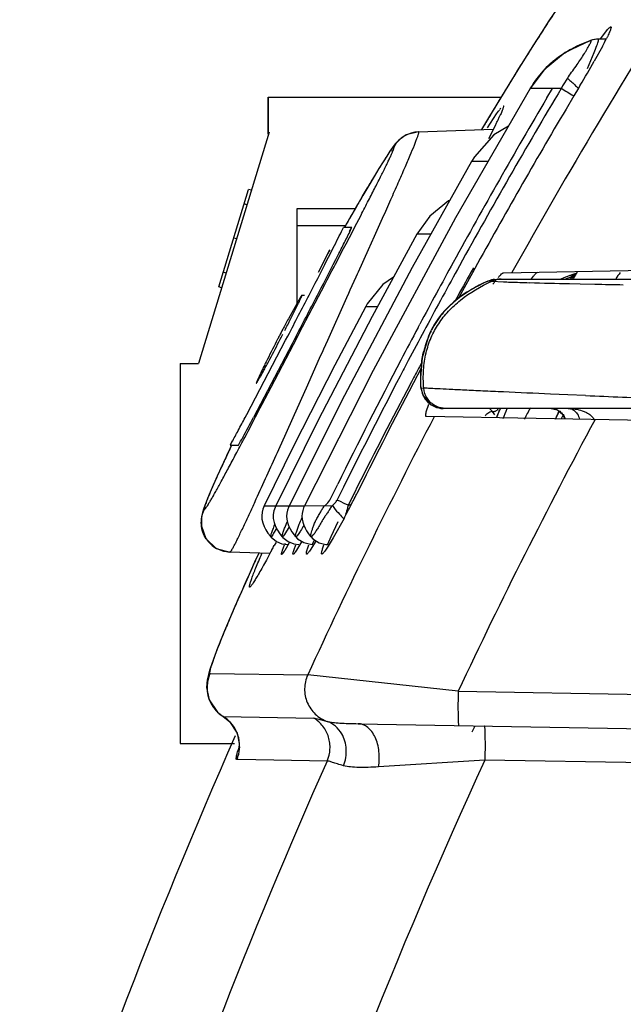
# Model space of a CAD drawing. Header units: inches. Extents: x 0 to 34, y 0 to 22.
# Tile 31 of 45: x 17.314 to 17.72, y 9.284 to 9.947. Entities that reach past the tile are written whole.
import ezdxf

# ---------------------------------------------------------------- set-up
doc = ezdxf.new("R2010")
doc.units = ezdxf.units.IN
doc.header["$LTSCALE"] = 1.87
doc.header["$MEASUREMENT"] = 0
doc.layers.get('0').update_dxf_attribs({"linetype": 'CONTINUOUS'})

msp = doc.modelspace()

# ---------------------------------------------------------------- linework, layer by layer
at = {"color": 6, "linetype": 'CONTINUOUS'}
for p, q in [((17.70331, 9.93341), (17.7013, 9.93327)), ((17.70873, 9.93342), (17.70347, 9.93342)), ((17.70358, 9.93235), (17.70365, 9.93334)), ((17.70505, 9.93376), (17.7093, 9.93934)), ((17.69824, 9.93252), (17.68124, 9.92438)), ((17.69834, 9.93254), (17.69824, 9.93252)), ((17.70627, 9.92856), (17.70082, 9.91871)), ((17.68124, 9.92438), (17.66707, 9.91286)), ((17.69633, 9.91365), (17.70078, 9.92439)), ((17.66707, 9.91286), (17.65763, 9.90035)), ((17.68273, 9.90721), (17.67978, 9.90268)), ((17.65763, 9.90035), (17.60732, 9.81309)), ((17.67862, 9.90035), (17.65775, 9.90035)), ((17.66886, 9.89389), (17.67268, 9.90035)), ((17.69016, 9.90042), (17.68704, 9.89521)), ((17.69135, 9.90242), (17.69016, 9.90042)), ((17.48121, 9.89439), (17.63806, 9.89439)), ((17.63832, 9.8948), (17.6364, 9.89164)), ((17.68704, 9.89521), (17.68178, 9.88637)), ((17.63698, 9.89262), (17.63033, 9.88159)), ((17.63033, 9.88159), (17.62495, 9.87258)), ((17.62883, 9.87388), (17.63503, 9.88317)), ((17.63503, 9.88317), (17.63637, 9.88504)), ((17.63431, 9.87564), (17.62968, 9.86644)), ((17.64299, 9.87495), (17.63323, 9.86904)), ((17.5826, 9.8711), (17.63282, 9.87285)), ((17.63323, 9.86904), (17.62012, 9.85426)), ((17.62012, 9.85426), (17.61818, 9.85108)), ((17.62923, 9.85108), (17.61818, 9.85108)), ((17.44805, 9.76677), (17.46811, 9.83238)), ((17.46999, 9.83181), (17.46811, 9.83238)), ((17.46699, 9.82197), (17.4651, 9.82254)), ((17.5009, 9.75604), (17.5009, 9.81959)), ((17.5009, 9.81959), (17.53998, 9.81959)), ((17.53939, 9.80661), (17.5438, 9.8151)), ((17.59008, 9.81429), (17.58142, 9.80229)), ((17.53326, 9.80778), (17.5009, 9.80778)), ((17.53411, 9.80929), (17.53281, 9.80698)), ((17.60732, 9.81309), (17.55187, 9.71056)), ((17.55287, 9.80088), (17.55834, 9.81308)), ((17.53769, 9.80675), (17.53199, 9.80675)), ((17.53372, 9.79573), (17.5382, 9.80433)), ((17.53609, 9.80395), (17.53769, 9.80675)), ((17.5382, 9.80433), (17.53939, 9.80661)), ((17.54887, 9.79196), (17.55287, 9.80088)), ((17.59091, 9.80229), (17.58142, 9.80229)), ((17.45996, 9.799), (17.45808, 9.79958)), ((17.53122, 9.79095), (17.53372, 9.79573)), ((17.51526, 9.77654), (17.52284, 9.79176)), ((17.52284, 9.79176), (17.52126, 9.78896)), ((17.52655, 9.78202), (17.52995, 9.78853)), ((17.52995, 9.78853), (17.53122, 9.79095)), ((17.54207, 9.77685), (17.54887, 9.79196)), ((17.52563, 9.78025), (17.52655, 9.78202)), ((17.45294, 9.77603), (17.45106, 9.77661)), ((17.52099, 9.7714), (17.52416, 9.77745)), ((17.52416, 9.77745), (17.52563, 9.78025)), ((17.54054, 9.77344), (17.54146, 9.77549)), ((17.54146, 9.77549), (17.54207, 9.77685)), ((17.61945, 9.77956), (17.6179, 9.77677)), ((17.62035, 9.77903), (17.61881, 9.77624)), ((17.63971, 9.77627), (17.81296, 9.7793)), ((17.65846, 9.77226), (17.65988, 9.77402)), ((17.68433, 9.7744), (17.68633, 9.77512)), ((17.68433, 9.7744), (17.68601, 9.77508)), ((17.68588, 9.77386), (17.6852, 9.77358)), ((17.6863, 9.77478), (17.68588, 9.77386)), ((17.68685, 9.77456), (17.68588, 9.77386)), ((17.68601, 9.77508), (17.68646, 9.77516)), ((17.68616, 9.77324), (17.68777, 9.7756)), ((17.6863, 9.77512), (17.6863, 9.77478)), ((17.68633, 9.77512), (17.68669, 9.77523)), ((17.68667, 9.77522), (17.68721, 9.77538)), ((17.6867, 9.77523), (17.6886, 9.77601)), ((17.50442, 9.73974), (17.51937, 9.76829)), ((17.51937, 9.76829), (17.52099, 9.7714)), ((17.5366, 9.7647), (17.54054, 9.77344)), ((17.55845, 9.76837), (17.54796, 9.75522)), ((17.56566, 9.77324), (17.55845, 9.76837)), ((17.6292, 9.77055), (17.62604, 9.76914)), ((17.62921, 9.77056), (17.6292, 9.77055)), ((17.62963, 9.77068), (17.62921, 9.77056)), ((17.63071, 9.77113), (17.6293, 9.7706)), ((17.63033, 9.77061), (17.62968, 9.77068)), ((17.6318, 9.77053), (17.63033, 9.77061)), ((17.63359, 9.77178), (17.63071, 9.77113)), ((17.6318, 9.77053), (17.63962, 9.77011)), ((17.63366, 9.77179), (17.6356, 9.77192)), ((17.6356, 9.77192), (17.84001, 9.77192)), ((17.68424, 9.76891), (17.69132, 9.76876)), ((17.69132, 9.76876), (17.70111, 9.76855)), ((17.44993, 9.76619), (17.44805, 9.76677)), ((17.50371, 9.76109), (17.50578, 9.76109)), ((17.5343, 9.75958), (17.53565, 9.76259)), ((17.53565, 9.76259), (17.5366, 9.7647)), ((17.50051, 9.7554), (17.49489, 9.74517)), ((17.49643, 9.74507), (17.50148, 9.75522)), ((17.5214, 9.7309), (17.5343, 9.75958)), ((17.54796, 9.75522), (17.547, 9.75348)), ((17.547, 9.75348), (17.55495, 9.75348)), ((17.58216, 9.73935), (17.58337, 9.74163)), ((17.49027, 9.73306), (17.49128, 9.73502)), ((17.49447, 9.73351), (17.49559, 9.73566)), ((17.50084, 9.73288), (17.50442, 9.73974)), ((17.58749, 9.73942), (17.58629, 9.73717)), ((17.59061, 9.73678), (17.58916, 9.73361)), ((17.46692, 9.6809), (17.49305, 9.73077)), ((17.49747, 9.72843), (17.47144, 9.67888)), ((17.48325, 9.69924), (17.49825, 9.72794)), ((17.48945, 9.73148), (17.49027, 9.73306)), ((17.49305, 9.73077), (17.49447, 9.73351)), ((17.49882, 9.73102), (17.49747, 9.72843)), ((17.49825, 9.72794), (17.49961, 9.73053)), ((17.50011, 9.73351), (17.49882, 9.73102)), ((17.49961, 9.73053), (17.50084, 9.73288)), ((17.51873, 9.72495), (17.5214, 9.7309)), ((17.51661, 9.72022), (17.51778, 9.72282)), ((17.51778, 9.72282), (17.51873, 9.72495)), ((17.42216, 9.71526), (17.42216, 9.45935)), ((17.42216, 9.71526), (17.43436, 9.71526)), ((17.50795, 9.70092), (17.51661, 9.72022)), ((17.58459, 9.71565), (17.58318, 9.713)), ((17.55187, 9.71056), (17.50574, 9.6194)), ((17.58422, 9.71205), (17.57906, 9.70222)), ((17.49808, 9.67892), (17.50795, 9.70092)), ((17.57781, 9.70288), (17.57463, 9.69685)), ((17.57906, 9.70222), (17.57589, 9.69615)), ((17.47725, 9.68777), (17.48325, 9.69924)), ((17.58393, 9.69972), (17.58394, 9.69963)), ((17.58394, 9.69963), (17.58421, 9.69889)), ((17.58395, 9.69944), (17.58555, 9.69336)), ((17.58426, 9.69888), (17.58602, 9.69864)), ((17.68306, 9.69408), (17.67137, 9.69459)), ((17.476, 9.68539), (17.47725, 9.68777)), ((17.53266, 9.69364), (17.49542, 9.6194)), ((17.58555, 9.69336), (17.59056, 9.68759)), ((17.58776, 9.68267), (17.58947, 9.68776)), ((17.59056, 9.68759), (17.59761, 9.685)), ((17.69496, 9.69358), (17.68306, 9.69408)), ((17.47283, 9.67934), (17.476, 9.68539)), ((17.59764, 9.68499), (17.59917, 9.68492)), ((17.84325, 9.68492), (17.59917, 9.68492)), ((17.63221, 9.68285), (17.63035, 9.68481)), ((17.63312, 9.68273), (17.63221, 9.68285)), ((17.63379, 9.68062), (17.63221, 9.68285)), ((17.63514, 9.67897), (17.63618, 9.6816)), ((17.63522, 9.67882), (17.63656, 9.68233)), ((17.63618, 9.6816), (17.63656, 9.68233)), ((17.63656, 9.68234), (17.63697, 9.68419)), ((17.63656, 9.68233), (17.63656, 9.68234)), ((17.67462, 9.67769), (17.67666, 9.68193)), ((17.67654, 9.68191), (17.67718, 9.68322)), ((17.67666, 9.68193), (17.67751, 9.68365)), ((17.46585, 9.67889), (17.46692, 9.6809)), ((17.46775, 9.66965), (17.47162, 9.67704)), ((17.47162, 9.67704), (17.47283, 9.67934)), ((17.51504, 9.677), (17.48639, 9.6194)), ((17.49331, 9.66828), (17.49808, 9.67892)), ((17.81296, 9.67553), (17.58778, 9.67946)), ((17.67986, 9.68066), (17.67847, 9.67804)), ((17.46661, 9.66749), (17.46775, 9.66965)), ((17.48842, 9.6574), (17.49331, 9.66828)), ((17.45712, 9.66306), (17.4558, 9.66026)), ((17.46488, 9.66422), (17.46555, 9.66547)), ((17.46555, 9.66547), (17.46661, 9.66749)), ((17.45668, 9.66026), (17.45342, 9.65331)), ((17.4558, 9.66026), (17.46138, 9.66026)), ((17.49891, 9.66046), (17.47865, 9.6194)), ((17.4875, 9.65536), (17.48842, 9.6574)), ((17.52328, 9.62409), (17.5281, 9.6339)), ((17.53202, 9.63195), (17.52779, 9.62341)), ((17.53932, 9.62823), (17.53506, 9.61972)), ((17.47204, 9.6212), (17.47332, 9.624)), ((17.53251, 9.62101), (17.53006, 9.62225)), ((17.47865, 9.6194), (17.48748, 9.6194)), ((17.48639, 9.6194), (17.48591, 9.61832)), ((17.48639, 9.6194), (17.50577, 9.61947)), ((17.49542, 9.6194), (17.52457, 9.61962)), ((17.51567, 9.61361), (17.51664, 9.61529)), ((17.53506, 9.61973), (17.53251, 9.62101)), ((17.53692, 9.61976), (17.53506, 9.61972)), ((17.49295, 9.6058), (17.4941, 9.60853)), ((17.52363, 9.59866), (17.52851, 9.60893)), ((17.53235, 9.61093), (17.52507, 9.59777)), ((17.48692, 9.60418), (17.485, 9.60088)), ((17.49541, 9.60515), (17.49225, 9.59998)), ((17.48348, 9.59884), (17.48303, 9.59862)), ((17.48439, 9.59997), (17.48348, 9.59884)), ((17.485, 9.60088), (17.48439, 9.59997)), ((17.48684, 9.59537), (17.4864, 9.59455)), ((17.48922, 9.60052), (17.49075, 9.59863)), ((17.49225, 9.59998), (17.49139, 9.59895)), ((17.49874, 9.59988), (17.49975, 9.59865)), ((17.50372, 9.59506), (17.50035, 9.58945)), ((17.5015, 9.60014), (17.50051, 9.59899)), ((17.51328, 9.59563), (17.50952, 9.58952)), ((17.51196, 9.60016), (17.51103, 9.59912)), ((17.51117, 9.59349), (17.51222, 9.59601)), ((17.52144, 9.59348), (17.52363, 9.59866)), ((17.52507, 9.59777), (17.52175, 9.59226)), ((17.48384, 9.58979), (17.48298, 9.58819)), ((17.4864, 9.59455), (17.48538, 9.59263)), ((17.49061, 9.5939), (17.49431, 9.59342)), ((17.49105, 9.58963), (17.49239, 9.59305)), ((17.49546, 9.59452), (17.49247, 9.5894)), ((17.49851, 9.59386), (17.50205, 9.59342)), ((17.49877, 9.59001), (17.49992, 9.59307)), ((17.50777, 9.59039), (17.50874, 9.59307)), ((17.5097, 9.59349), (17.51107, 9.59342)), ((17.52175, 9.59226), (17.5199, 9.58947)), ((17.52022, 9.59347), (17.52138, 9.59342)), ((17.52144, 9.59285), (17.52144, 9.59348)), ((17.48244, 9.58723), (17.45559, 9.58817)), ((17.47495, 9.58749), (17.47287, 9.58295)), ((17.44216, 9.50658), (17.5079, 9.50555)), ((17.60916, 9.49458), (17.50789, 9.50555)), ((17.43985, 9.49715), (17.44149, 9.4889)), ((17.60916, 9.49458), (18.66676, 9.47612)), ((17.45102, 9.47754), (17.45112, 9.47751)), ((17.45112, 9.47751), (17.51209, 9.4765)), ((17.54188, 9.47276), (18.66676, 9.45313)), ((17.61872, 9.46736), (17.62058, 9.4714)), ((17.42216, 9.45935), (17.45865, 9.45935)), ((17.46116, 9.4487), (17.46013, 9.44872)), ((17.52097, 9.44765), (17.46116, 9.4487)), ((17.62717, 9.44829), (17.55553, 9.44373)), ((18.66676, 9.43014), (17.62717, 9.44829))]:
    msp.add_line(p, q, dxfattribs=at)
at = {"color": 7, "linetype": 'CONTINUOUS'}
for p, q in [((17.48137, 9.86952), (17.48121, 9.89439)), ((17.48121, 9.89439), (17.48121, 9.87077)), ((17.48191, 9.87077), (17.43436, 9.71526)), ((17.59092, 9.73694), (17.59061, 9.73678)), ((17.59098, 9.73752), (17.59127, 9.73763))]:
    msp.add_line(p, q, dxfattribs=at)
at = {"color": 6, "linetype": 'CONTINUOUS'}
for points in [[(17.67406, 9.95135), (17.66988, 9.94503), (17.66531, 9.93801), (17.66036, 9.93029), (17.65503, 9.92188)], [(17.7013, 9.93327), (17.69889, 9.93273), (17.69821, 9.93251)], [(17.65503, 9.92188), (17.64935, 9.91278), (17.64332, 9.90302), (17.63698, 9.89262)], [(17.5826, 9.8711), (17.57426, 9.86897), (17.5693, 9.86552), (17.56689, 9.86295), (17.56509, 9.86062), (17.56322, 9.85796), (17.56109, 9.85475)], [(17.56109, 9.85475), (17.55862, 9.85089), (17.55579, 9.84632), (17.55257, 9.84103)], [(17.61818, 9.85108), (17.57832, 9.77978), (17.53266, 9.69364)], [(17.55257, 9.84103), (17.54897, 9.83501), (17.54501, 9.82828), (17.54071, 9.82086), (17.53609, 9.81278), (17.53268, 9.80675)], [(17.60371, 9.8252), (17.60261, 9.82468), (17.59008, 9.81429)], [(17.58142, 9.80229), (17.55138, 9.74691), (17.51504, 9.677)], [(17.62604, 9.76914), (17.62331, 9.76781), (17.62062, 9.76641)], [(17.61493, 9.76307), (17.61198, 9.7611), (17.60905, 9.75895), (17.60617, 9.75659), (17.60334, 9.75404), (17.60061, 9.75126)], [(17.62062, 9.76641), (17.61784, 9.76485), (17.61493, 9.76307)], [(17.547, 9.75348), (17.52628, 9.71413), (17.49891, 9.66046)], [(17.60061, 9.75126), (17.598, 9.74827), (17.59555, 9.74505), (17.59326, 9.74159), (17.59098, 9.73752)], [(17.58916, 9.73361), (17.5849, 9.71889), (17.58378, 9.70544), (17.58393, 9.69972)], [(17.63656, 9.68234), (17.63758, 9.6847), (17.63768, 9.68492)], [(17.67168, 9.68492), (17.67575, 9.68402), (17.67978, 9.6805), (17.68077, 9.67784)], [(17.45342, 9.65331), (17.45003, 9.64599), (17.44706, 9.63944)], [(17.44706, 9.63944), (17.4445, 9.63367), (17.44234, 9.62868), (17.44056, 9.62442), (17.43913, 9.62082), (17.438, 9.61776), (17.43712, 9.61498), (17.43639, 9.61154), (17.43635, 9.6056), (17.43933, 9.59746)], [(17.47865, 9.6194), (17.47776, 9.61721), (17.4772, 9.61504), (17.47697, 9.61272), (17.4771, 9.61032)], [(17.48591, 9.61832), (17.48515, 9.61601), (17.48474, 9.6135), (17.48477, 9.61086), (17.48528, 9.60817), (17.48623, 9.60552), (17.48757, 9.60297), (17.48922, 9.60052)], [(17.49542, 9.6194), (17.49488, 9.61818), (17.49428, 9.61642), (17.49388, 9.61453), (17.49372, 9.61253), (17.49385, 9.61042)], [(17.50574, 9.6194), (17.50511, 9.61797), (17.50453, 9.61618), (17.50416, 9.61432), (17.50403, 9.61236), (17.50416, 9.61035)], [(17.4771, 9.61032), (17.47762, 9.6079), (17.4785, 9.60552), (17.47969, 9.60322), (17.48114, 9.60101), (17.48281, 9.59888), (17.48303, 9.59862)], [(17.49385, 9.61042), (17.49428, 9.60826), (17.49501, 9.60609), (17.49602, 9.60396), (17.49727, 9.60189), (17.49874, 9.59988)], [(17.50416, 9.61035), (17.50457, 9.60833), (17.50523, 9.60632), (17.50611, 9.60437), (17.5072, 9.60247), (17.50846, 9.60063), (17.50988, 9.59885), (17.51003, 9.59868)], [(17.43933, 9.59746), (17.44639, 9.59076), (17.45559, 9.58817)], [(17.48302, 9.59863), (17.48338, 9.59822), (17.48681, 9.59548), (17.49061, 9.5939)], [(17.49074, 9.59864), (17.49118, 9.59815), (17.49466, 9.59541), (17.49851, 9.59386)], [(17.49974, 9.59866), (17.5011, 9.59727), (17.50527, 9.59462), (17.5097, 9.59349)], [(17.51002, 9.59869), (17.51147, 9.59721), (17.51572, 9.59456), (17.52022, 9.59347)], [(17.47287, 9.58295), (17.46774, 9.57161), (17.46309, 9.56117)], [(17.46309, 9.56117), (17.45892, 9.55164), (17.45522, 9.54302), (17.45198, 9.53532), (17.44919, 9.52851)], [(17.44919, 9.52851), (17.44683, 9.52256), (17.44487, 9.51742), (17.44328, 9.51304), (17.44203, 9.5093), (17.44105, 9.50597), (17.44026, 9.50239), (17.43985, 9.49715)], [(17.44149, 9.4889), (17.44721, 9.48045), (17.45102, 9.47754)], [(17.45102, 9.47754), (17.45526, 9.4742), (17.46035, 9.46637)], [(17.46035, 9.46637), (17.46181, 9.45939), (17.46165, 9.45605), (17.46157, 9.45557)]]:
    msp.add_lwpolyline(points, dxfattribs=at)
for centre, radius, start, end in [((21.07707, 7.86366), 3.92871, 147.48254, 150.86585), ((17.55395, 10.0115), 0.17343, 332.41152, 333.38137), ((17.46871, 10.05605), 0.26961, 331.77793, 332.18964), ((17.50492, 10.03695), 0.22867, 332.19076, 332.45047), ((17.0313, 10.29703), 0.76902, 329.12678, 330.53094), ((19.48456, 8.77273), 2.16048, 148.29167, 148.49998), ((17.77183, 9.84637), 0.10789, 145.06552, 145.67183), ((17.98311, 10.23114), 0.44177, 227.16073, 227.5541), ((21.06695, 7.87545), 3.94728, 149.13705, 151.13528), ((19.59354, 8.70591), 2.28831, 148.49911, 148.69789), ((17.70673, 9.88783), 0.03077, 151.14415, 155.99202), ((17.99348, 10.40631), 0.59593, 238.10509, 239.00732), ((18.17279, 10.43901), 0.72317, 227.5795, 228.14731), ((21.0608, 7.88931), 3.93999, 149.41771, 151.27014), ((21.09303, 7.86284), 3.96627, 149.32386, 151.11047), ((19.8277, 8.56399), 2.56212, 148.9267, 149.07489), ((19.74922, 8.61131), 2.47048, 148.78478, 148.92714), ((17.66804, 9.86253), 0.03885, 141.08035, 142.28469), ((19.90606, 8.51703), 2.65347, 149.07451, 149.24686), ((17.45685, 9.96492), 0.19863, 334.45181, 335.14891), ((17.69241, 9.84393), 0.0695, 142.78328, 143.73746), ((17.5027, 9.94367), 0.1481, 335.15484, 335.4803), ((17.52437, 9.93379), 0.12429, 335.47639, 335.79175), ((17.2882, 10.04602), 0.38578, 333.79024, 334.03867), ((17.37159, 10.00551), 0.29307, 334.02272, 334.48078), ((17.58333, 9.85109), 0.02003, 92.04083, 150.42365), ((19.09427, 8.92614), 1.79277, 150.29746, 150.48749), ((15.81497, 10.65679), 1.91593, 333.04204, 333.47283), ((16.747, 10.19073), 0.87387, 333.52024, 333.93402), ((16.58791, 10.27309), 1.05809, 333.23015, 333.73283), ((16.92979, 10.1042), 0.67677, 333.74469, 333.92657), ((15.72487, 10.70708), 2.02411, 333.00214, 333.26521), ((13.26612, 11.95583), 4.77673, 332.67223, 333.01328), ((13.85302, 11.66075), 4.12489, 332.6071, 333.00218), ((21.05645, 7.89175), 3.93501, 151.27089, 151.95877), ((21.06324, 7.87759), 3.943, 151.13646, 151.82371), ((21.09708, 7.84134), 3.98128, 150.91323, 151.2187), ((21.0979, 7.86017), 3.97182, 151.15662, 151.42492), ((17.98844, 9.02695), 0.80695, 112.13996, 112.59761), ((17.90912, 9.62383), 0.26898, 146.09693, 146.51713), ((17.8949, 9.63326), 0.2514, 145.64805, 146.05582), ((18.16528, 9.49232), 0.55457, 149.14647, 149.66146), ((17.68301, 9.77892), 0.0058, 311.3561, 325.12055), ((18.16988, 9.42703), 0.57092, 142.28226, 142.78223), ((17.63562, 9.757), 0.01492, 97.54715, 113.46601), ((17.63806, 9.75707), 0.01484, 90.00719, 114.92575), ((17.67345, 10.67757), 0.90809, 267.86509, 268.15729), ((17.71526, 11.97076), 2.20196, 268.15197, 268.48672), ((17.80457, 15.23601), 5.46842, 268.45478, 268.7391), ((17.16081, 11.01088), 1.34384, 292.78342, 292.9681), ((17.92082, 9.61582), 0.28263, 146.05724, 146.35028), ((17.85515, 17.46989), 7.70287, 268.854114, 268.997263), ((6.52451, 15.44242), 12.36656, 332.518183, 332.660504), ((8.06025, 14.65638), 10.64639, 332.45805, 332.636462), ((18.34275, 9.28897), 0.9628, 151.71702, 152.18602), ((16.16423, 10.42112), 1.49392, 332.76232, 333.09331), ((18.43145, 9.24195), 1.06319, 152.17558, 152.4408), ((21.0571, 7.89141), 3.93575, 151.9964, 152.35673), ((21.06625, 7.87597), 3.94641, 151.86072, 152.19089), ((17.64489, 9.70997), 0.06034, 153.44575, 156.75575), ((18.40659, 9.25479), 1.03521, 152.58202, 153.41764), ((16.00382, 10.50174), 1.67344, 332.0729, 332.59443), ((18.41166, 9.25227), 1.04087, 152.44048, 152.58721), ((17.64968, 9.70819), 0.06546, 162.02769, 166.58636), ((17.64719, 9.709), 0.06283, 156.76809, 162.02696), ((21.05362, 7.89321), 3.93183, 152.35649, 153.72258), ((21.06686, 7.87565), 3.94711, 152.19088, 152.36046), ((21.10185, 7.83875), 3.98671, 151.95754, 152.12225), ((17.66395, 9.70577), 0.07995, 174.37272, 175.68885), ((21.0642, 7.87703), 3.94411, 152.36032, 153.58011), ((21.10026, 7.83958), 3.98492, 152.22016, 153.32976), ((21.07867, 7.87001), 3.95023, 152.46527, 153.58392), ((18.25295, 23.3503), 13.66812, 267.660289, 267.868041), ((17.59922, 9.70001), 0.0151, 240.68525, 263.92061), ((18.08225, 9.49377), 0.47984, 156.56329, 157.43323), ((18.01387, 9.48495), 0.40854, 150.62894, 151.84514), ((18.37192, 9.3412), 0.77437, 153.89724, 154.11338), ((15.73478, 10.59859), 1.96021, 331.72574, 332.01875), ((15.80699, 10.56457), 1.88543, 331.51689, 331.98169), ((21.0806, 7.86189), 3.93266, 152.47399, 155.29476), ((21.0797, 7.86042), 3.83603, 151.72635, 154.78582), ((16.44064, 10.21838), 1.15847, 331.30933, 331.74958), ((16.76013, 10.04366), 0.79432, 331.13964, 331.30142), ((16.61208, 10.1286), 0.96987, 331.1256, 331.47258), ((12.56781, 11.8621), 5.39194, 335.47551, 335.84123), ((17.088, 9.85272), 0.50585, 332.44567, 333.55142), ((15.70769, 10.42896), 1.94046, 335.14836, 335.40075), ((16.9073, 9.9465), 0.70944, 331.76983, 332.4817), ((16.42839, 10.09467), 1.14601, 334.74945, 335.17073), ((17.57331, 9.65433), 0.05987, 222.69731, 226.45391), ((17.4563, 9.60815), 0.02, 213.06142, 240.57137), ((16.07037, 10.35205), 1.60592, 331.66276, 331.77803), ((17.64701, 9.52959), 0.16714, 157.34678, 157.68799), ((19.45555, 8.67885), 2.17907, 155.37102, 155.52952), ((19.26492, 8.76551), 1.96967, 155.52698, 156.05986), ((17.46295, 9.49708), 0.02282, 155.77414, 216.21749), ((17.4394, 9.45801), 0.02271, 358.41211, 38.25206), ((21.08365, 7.86646), 3.96124, 156.20571, 162.10509), ((17.583, 9.41737), 0.12758, 161.85395, 162.21716), ((21.07176, 7.86658), 3.88688, 155.99795, 161.67416), ((21.0587, 7.86972), 3.7772, 155.29675, 161.79519)]:
    msp.add_arc(centre, radius, start, end, dxfattribs=at)
at = {"color": 7, "linetype": 'CONTINUOUS'}
for centre, radius, start, end in [((17.70353, 9.91866), 0.01476, 89.98051, 109.94558), ((17.71962, 9.86257), 0.07265, 126.22325, 130.99268), ((17.71893, 9.86349), 0.07157, 128.09452, 130.57689), ((17.72071, 9.86127), 0.07433, 124.25317, 128.15753), ((17.72126, 9.86047), 0.07531, 121.99079, 128.04934), ((17.72047, 9.86161), 0.07398, 124.26933, 127.25403), ((17.72212, 9.85907), 0.07701, 121.88235, 124.21979), ((17.72259, 9.85853), 0.07766, 121.90854, 124.26084), ((17.71731, 9.86531), 0.06913, 130.66952, 141.96539), ((17.71683, 9.86564), 0.06849, 135.58603, 139.09456), ((17.71825, 9.86433), 0.0704, 130.6449, 133.98484), ((17.71887, 9.86415), 0.07107, 142.00778, 149.38146), ((17.71939, 9.86381), 0.07166, 142.06723, 149.34064), ((17.71863, 9.86425), 0.07074, 141.95182, 149.3157), ((17.71812, 9.86478), 0.07006, 139.09361, 149.31529), ((17.71772, 9.86484), 0.06969, 138.86379, 141.85721)]:
    msp.add_arc(centre, radius, start, end, dxfattribs=at)
at = {"color": 6, "linetype": 'CONTINUOUS'}
for points, knots in [([(17.69126, 9.97414), (17.69118, 9.97414), (17.69096, 9.97405), (17.69063, 9.97381), (17.69021, 9.97344), (17.68946, 9.97268), (17.68833, 9.97136), (17.68674, 9.96935), (17.68482, 9.96681), (17.6826, 9.96373), (17.68007, 9.96014), (17.67727, 9.95606), (17.67419, 9.9515), (17.66958, 9.94456), (17.66328, 9.93486), (17.65515, 9.92207), (17.64951, 9.91302), (17.64657, 9.90827)], [0, 0, 0, 0, 0.003255, 0.008313, 0.015339, 0.024378, 0.048507, 0.080639, 0.120637, 0.168336, 0.22346, 0.285686, 0.354686, 0.430133, 0.599052, 0.789859, 1, 1, 1, 1]), ([(17.7119, 9.94174), (17.71194, 9.94174), (17.71202, 9.94172), (17.7121, 9.94159), (17.71212, 9.94142), (17.7121, 9.94119), (17.71205, 9.94089), (17.71191, 9.94037), (17.71164, 9.93956), (17.71118, 9.93843), (17.71058, 9.93706), (17.70984, 9.93549), (17.70929, 9.93438), (17.709, 9.9338)], [0, 0, 0, 0, 0.013435, 0.027626, 0.047108, 0.073743, 0.108174, 0.150628, 0.259778, 0.401053, 0.573111, 0.773587, 1, 1, 1, 1]), ([(17.7093, 9.93934), (17.70959, 9.93969), (17.71012, 9.9403), (17.71085, 9.94106), (17.71137, 9.94151), (17.7117, 9.9417), (17.71184, 9.94174), (17.7119, 9.94174)], [0, 0, 0, 0, 0.382429, 0.677835, 0.882783, 0.951564, 1, 1, 1, 1]), ([(17.69417, 9.92376), (17.69456, 9.92439), (17.6953, 9.92559), (17.69631, 9.92729), (17.69717, 9.9288), (17.69777, 9.92992), (17.69815, 9.9307), (17.69838, 9.93118), (17.69855, 9.93159), (17.69866, 9.93193), (17.69872, 9.93219), (17.69872, 9.93239), (17.69863, 9.93254), (17.69852, 9.93255), (17.69847, 9.93254)], [0, 0, 0, 0, 0.219638, 0.417358, 0.589979, 0.734348, 0.794979, 0.847447, 0.891465, 0.926825, 0.953515, 0.972103, 0.985243, 1, 1, 1, 1]), ([(17.70078, 9.92439), (17.70142, 9.926), (17.70227, 9.9282), (17.70318, 9.93087), (17.70348, 9.93191), (17.70358, 9.93235)], [0, 0, 0, 0, 0.614704, 0.839171, 1, 1, 1, 1]), ([(17.68338, 9.90815), (17.6853, 9.91089), (17.68913, 9.91593), (17.6926, 9.92123), (17.69417, 9.92376)], [0, 0, 0, 0, 0.528549, 1, 1, 1, 1]), ([(17.63959, 9.88862), (17.63961, 9.88862), (17.63967, 9.88861), (17.63973, 9.88852), (17.63975, 9.8884), (17.63975, 9.88824), (17.63972, 9.88803), (17.63964, 9.88766), (17.63947, 9.88709), (17.63918, 9.88627), (17.63879, 9.88528), (17.6383, 9.88411), (17.63793, 9.88328), (17.63773, 9.88283)], [0, 0, 0, 0, 0.013177, 0.027152, 0.04612, 0.071917, 0.105244, 0.1464, 0.252669, 0.391194, 0.562007, 0.765, 1, 1, 1, 1]), ([(17.55834, 9.81308), (17.5602, 9.81722), (17.56372, 9.82512), (17.5687, 9.83635), (17.57305, 9.84627), (17.57667, 9.85469), (17.57918, 9.8607), (17.58074, 9.86464), (17.58148, 9.86662), (17.58196, 9.86796), (17.58223, 9.86878), (17.58245, 9.86947), (17.5826, 9.87004), (17.5827, 9.87049), (17.58273, 9.87078), (17.58272, 9.87095), (17.5827, 9.87103), (17.58266, 9.87109), (17.58262, 9.8711), (17.5826, 9.8711)], [0, 0, 0, 0, 0.215642, 0.411591, 0.584434, 0.730836, 0.847791, 0.894316, 0.932425, 0.94827, 0.961959, 0.973482, 0.982835, 0.990021, 0.995072, 0.996832, 0.998135, 0.999101, 1, 1, 1, 1]), ([(17.56591, 9.86097), (17.56585, 9.86097), (17.56572, 9.8609), (17.56551, 9.86073), (17.56524, 9.86045), (17.56476, 9.8599), (17.56402, 9.85894), (17.56299, 9.85749), (17.56174, 9.85566), (17.56029, 9.85345), (17.55865, 9.85087), (17.55682, 9.84795), (17.55482, 9.84471), (17.55183, 9.8398), (17.54776, 9.83297), (17.54254, 9.82404), (17.53893, 9.81775), (17.53705, 9.81446)], [0, 0, 0, 0, 0.002984, 0.00787, 0.014812, 0.023843, 0.048152, 0.08068, 0.121251, 0.169635, 0.225474, 0.288383, 0.357977, 0.433865, 0.602986, 0.792705, 1, 1, 1, 1]), ([(17.5438, 9.8151), (17.54549, 9.81836), (17.54871, 9.82459), (17.55325, 9.83345), (17.55722, 9.84128), (17.56011, 9.84711), (17.56207, 9.85116), (17.56325, 9.85368), (17.56411, 9.85556), (17.56469, 9.85688), (17.56514, 9.85794), (17.56556, 9.85902), (17.56588, 9.85994), (17.56601, 9.86048), (17.56604, 9.86072), (17.56603, 9.86085), (17.566, 9.86094), (17.56594, 9.86097), (17.56591, 9.86097)], [0, 0, 0, 0, 0.215601, 0.411583, 0.584547, 0.731164, 0.793605, 0.848283, 0.894812, 0.914906, 0.932853, 0.96225, 0.982921, 0.989993, 0.99494, 0.996669, 0.997978, 1, 1, 1, 1]), ([(17.63621, 9.77305), (17.63659, 9.77352), (17.63728, 9.77434), (17.63825, 9.77535), (17.63896, 9.77596), (17.63943, 9.77622), (17.63962, 9.77627), (17.63971, 9.77627)], [0, 0, 0, 0, 0.374437, 0.666844, 0.874194, 0.94647, 1, 1, 1, 1]), ([(17.65988, 9.77402), (17.66036, 9.7746), (17.66104, 9.77537), (17.66195, 9.77619), (17.66235, 9.77647), (17.66253, 9.77656)], [0, 0, 0, 0, 0.61261, 0.834572, 1, 1, 1, 1]), ([(17.58602, 9.69864), (17.5857, 9.70272), (17.58557, 9.71067), (17.58724, 9.72216), (17.59069, 9.73266), (17.59582, 9.74216), (17.60257, 9.75064), (17.61399, 9.76107), (17.62439, 9.7671), (17.6318, 9.77053)], [0, 0, 0, 0, 0.13419, 0.259516, 0.378689, 0.4947, 0.611245, 0.732224, 1, 1, 1, 1]), ([(17.62964, 9.77069), (17.62569, 9.76898), (17.61797, 9.76514), (17.6073, 9.75781), (17.59804, 9.7487), (17.59324, 9.74146), (17.59127, 9.73764)], [0, 0, 0, 0, 0.249792, 0.499822, 0.749908, 1, 1, 1, 1]), ([(17.63567, 9.77192), (17.63548, 9.77192), (17.635, 9.77166), (17.63433, 9.77099), (17.6335, 9.76994), (17.63292, 9.76911), (17.6326, 9.76863)], [0, 0, 0, 0, 0.128118, 0.332954, 0.62349, 1, 1, 1, 1]), ([(17.50404, 9.76109), (17.50402, 9.76109), (17.50398, 9.76105), (17.50391, 9.76098), (17.50381, 9.76086), (17.50363, 9.76062), (17.50334, 9.76019), (17.50294, 9.75954), (17.50244, 9.75872), (17.50186, 9.75774), (17.50121, 9.75662), (17.50075, 9.75582), (17.50051, 9.7554)], [0, 0, 0, 0, 0.007968, 0.023058, 0.045794, 0.076293, 0.160659, 0.275331, 0.418494, 0.588262, 0.782732, 1, 1, 1, 1]), ([(17.50148, 9.75522), (17.5017, 9.75565), (17.50209, 9.75648), (17.50264, 9.75764), (17.50311, 9.75865), (17.50349, 9.75949), (17.50378, 9.76016), (17.50395, 9.76059), (17.50403, 9.76086), (17.50406, 9.76096), (17.50407, 9.76109), (17.50404, 9.76109)], [0, 0, 0, 0, 0.22602, 0.42682, 0.60039, 0.744729, 0.857851, 0.937928, 0.965386, 0.984581, 1, 1, 1, 1]), ([(17.48081, 9.71803), (17.48026, 9.71692), (17.4792, 9.71479), (17.4777, 9.71173), (17.47638, 9.70898), (17.47526, 9.70661), (17.47447, 9.7049), (17.47397, 9.70377), (17.4737, 9.70311), (17.47351, 9.70265), (17.47341, 9.70235), (17.47335, 9.70219), (17.47332, 9.70205), (17.4733, 9.70197), (17.4733, 9.70188), (17.47333, 9.70188)], [0, 0, 0, 0, 0.208437, 0.400802, 0.573077, 0.721252, 0.841436, 0.889849, 0.929848, 0.960972, 0.973079, 0.982872, 0.99037, 0.995615, 1, 1, 1, 1]), ([(17.47333, 9.70188), (17.47334, 9.70188), (17.47338, 9.70191), (17.47348, 9.702), (17.47364, 9.70222), (17.47389, 9.70259), (17.47421, 9.70311), (17.47461, 9.70377), (17.47507, 9.70456), (17.47559, 9.70547), (17.4764, 9.70691), (17.47753, 9.70897), (17.47902, 9.7117), (17.48066, 9.71475), (17.48179, 9.71688), (17.48238, 9.71799)], [0, 0, 0, 0, 0.002457, 0.006912, 0.022363, 0.046706, 0.079869, 0.121453, 0.170987, 0.227998, 0.292008, 0.439113, 0.608567, 0.79674, 1, 1, 1, 1]), ([(17.58426, 9.69888), (17.58443, 9.69644), (17.586, 9.69157), (17.5897, 9.68805), (17.59183, 9.68685)], [0, 0, 0, 0, 0.500302, 1, 1, 1, 1]), ([(17.59394, 9.68665), (17.59284, 9.68722), (17.59078, 9.68868), (17.58752, 9.69247), (17.58623, 9.69617), (17.58602, 9.69864)], [0, 0, 0, 0, 0.250562, 0.501438, 1, 1, 1, 1]), ([(17.67137, 9.69459), (17.66078, 9.69506), (17.64555, 9.69574), (17.62624, 9.69662), (17.61407, 9.6972), (17.60383, 9.6977), (17.59575, 9.69811), (17.59006, 9.6984), (17.58708, 9.69856), (17.58602, 9.69863)], [0, 0, 0, 0, 0.372159, 0.535301, 0.678886, 0.799848, 0.89537, 0.962814, 1, 1, 1, 1]), ([(17.58778, 9.67946), (17.58772, 9.67946), (17.58758, 9.6795), (17.58744, 9.67969), (17.58736, 9.67996), (17.58734, 9.68032), (17.58737, 9.68077), (17.58748, 9.68157), (17.58764, 9.68221), (17.58776, 9.68267)], [0, 0, 0, 0, 0.05592, 0.11542, 0.193311, 0.296551, 0.427954, 0.588717, 1, 1, 1, 1]), ([(17.60091, 9.68492), (17.60031, 9.68492), (17.59791, 9.68507), (17.59554, 9.6858), (17.59394, 9.68665)], [0, 0, 0, 0, 0.249383, 1, 1, 1, 1]), ([(17.63221, 9.68285), (17.63185, 9.68288), (17.631, 9.68268), (17.62975, 9.68201), (17.62865, 9.68126), (17.62783, 9.68057), (17.62748, 9.68019), (17.62735, 9.68)], [0, 0, 0, 0, 0.188548, 0.439159, 0.736921, 0.878764, 1, 1, 1, 1]), ([(17.63615, 9.68478), (17.63598, 9.68456), (17.63565, 9.68416), (17.6351, 9.68353), (17.63445, 9.68306), (17.63374, 9.6828), (17.63331, 9.68273), (17.63312, 9.68273)], [0, 0, 0, 0, 0.225643, 0.405399, 0.660698, 0.846196, 1, 1, 1, 1]), ([(17.67169, 9.68492), (17.67273, 9.68492), (17.67483, 9.68458), (17.67766, 9.68312), (17.67991, 9.68085), (17.68086, 9.67894), (17.68117, 9.67794)], [0, 0, 0, 0, 0.249112, 0.499378, 0.749466, 1, 1, 1, 1]), ([(17.68313, 9.68492), (17.68386, 9.68492), (17.68538, 9.68466), (17.68759, 9.68345), (17.68971, 9.68115), (17.69062, 9.67899), (17.69092, 9.6777)], [0, 0, 0, 0, 0.190183, 0.398485, 0.65121, 1, 1, 1, 1]), ([(17.68313, 9.68492), (17.68476, 9.68492), (17.68801, 9.68467), (17.69201, 9.68373), (17.69506, 9.68248), (17.69688, 9.68145), (17.69824, 9.68043), (17.6992, 9.67955), (17.70004, 9.67852), (17.70047, 9.67773), (17.70064, 9.67732)], [0, 0, 0, 0, 0.243429, 0.488378, 0.612216, 0.737598, 0.801534, 0.86656, 0.932441, 1, 1, 1, 1]), ([(17.43827, 9.61681), (17.43832, 9.61681), (17.43844, 9.61687), (17.43863, 9.61704), (17.43887, 9.61731), (17.43931, 9.61786), (17.43998, 9.61882), (17.44091, 9.62027), (17.44204, 9.62212), (17.44335, 9.62436), (17.44484, 9.62697), (17.4465, 9.62994), (17.44833, 9.63324), (17.45107, 9.63827), (17.45483, 9.64525), (17.45971, 9.65441), (17.46311, 9.66085), (17.46488, 9.66422)], [0, 0, 0, 0, 0.002751, 0.007327, 0.01393, 0.022606, 0.046179, 0.077975, 0.117851, 0.165619, 0.220962, 0.283524, 0.352948, 0.428873, 0.59877, 0.790177, 1, 1, 1, 1]), ([(17.45651, 9.65988), (17.45505, 9.6568), (17.4523, 9.65091), (17.44847, 9.64255), (17.44517, 9.63519), (17.44247, 9.62895), (17.44063, 9.62451), (17.4395, 9.6216), (17.43897, 9.62014), (17.43864, 9.61915), (17.43845, 9.61855), (17.43831, 9.61803), (17.43821, 9.61761), (17.43815, 9.61728), (17.43814, 9.61704), (17.43815, 9.61687), (17.43823, 9.61681), (17.43827, 9.61681)], [0, 0, 0, 0, 0.218004, 0.414988, 0.58778, 0.733431, 0.849263, 0.895177, 0.932742, 0.948362, 0.961862, 0.973237, 0.982487, 0.989626, 0.994704, 0.997899, 1, 1, 1, 1]), ([(17.51952, 9.61956), (17.51989, 9.61987), (17.52136, 9.62117), (17.52262, 9.62276), (17.52328, 9.62409)], [0, 0, 0, 0, 0.243386, 1, 1, 1, 1]), ([(17.52457, 9.61962), (17.52523, 9.62011), (17.52645, 9.62127), (17.52739, 9.62267), (17.52779, 9.62341)], [0, 0, 0, 0, 0.49407, 1, 1, 1, 1]), ([(17.53006, 9.62225), (17.52966, 9.62242), (17.52886, 9.62272), (17.5281, 9.62313), (17.52779, 9.62341)], [0, 0, 0, 0, 0.515642, 1, 1, 1, 1]), ([(17.43635, 9.60665), (17.43622, 9.60839), (17.43643, 9.6119), (17.43752, 9.61525), (17.43827, 9.61681)], [0, 0, 0, 0, 0.501632, 1, 1, 1, 1]), ([(17.51664, 9.61529), (17.51707, 9.61605), (17.51787, 9.61757), (17.5189, 9.61899), (17.51952, 9.61957)], [0, 0, 0, 0, 0.507361, 1, 1, 1, 1]), ([(17.52457, 9.61962), (17.52393, 9.61902), (17.5232, 9.61788), (17.52233, 9.61635), (17.52139, 9.61488), (17.52013, 9.61316), (17.51918, 9.61176), (17.51873, 9.61105)], [0, 0, 0, 0, 0.254144, 0.383535, 0.510535, 0.758141, 1, 1, 1, 1]), ([(17.52457, 9.61962), (17.5249, 9.61913), (17.52637, 9.61708), (17.528, 9.61515), (17.52931, 9.61373)], [0, 0, 0, 0, 0.234632, 1, 1, 1, 1]), ([(17.53506, 9.61971), (17.53495, 9.61919), (17.53447, 9.61714), (17.53385, 9.61512), (17.53329, 9.61365)], [0, 0, 0, 0, 0.252151, 1, 1, 1, 1]), ([(17.50173, 9.60574), (17.5019, 9.60616), (17.5026, 9.60795), (17.50339, 9.60971), (17.50411, 9.611)], [0, 0, 0, 0, 0.235115, 1, 1, 1, 1]), ([(17.51002, 9.59868), (17.50998, 9.59873), (17.50992, 9.59891), (17.5099, 9.59941), (17.51008, 9.60032), (17.51047, 9.60175), (17.51107, 9.60361), (17.51186, 9.60585), (17.51284, 9.60837), (17.5141, 9.61101), (17.51515, 9.61273), (17.51567, 9.61361)], [0, 0, 0, 0, 0.013011, 0.032166, 0.09275, 0.184798, 0.307234, 0.456278, 0.62648, 0.809193, 1, 1, 1, 1]), ([(17.51873, 9.61105), (17.51803, 9.60995), (17.51674, 9.60782), (17.51498, 9.60481), (17.51346, 9.60225), (17.51244, 9.60077), (17.51196, 9.60016)], [0, 0, 0, 0, 0.304405, 0.581141, 0.817162, 1, 1, 1, 1]), ([(17.43953, 9.59725), (17.43862, 9.59865), (17.43715, 9.60168), (17.43648, 9.60498), (17.43635, 9.60665)], [0, 0, 0, 0, 0.499511, 1, 1, 1, 1]), ([(17.45559, 9.58817), (17.45564, 9.58817), (17.45579, 9.58826), (17.45599, 9.58848), (17.45626, 9.58884), (17.45659, 9.58934), (17.45698, 9.58998), (17.45763, 9.59111), (17.45857, 9.59286), (17.45985, 9.59537), (17.46135, 9.5984), (17.46306, 9.60194), (17.46426, 9.60446), (17.4649, 9.6058)], [0, 0, 0, 0, 0.008416, 0.023509, 0.045961, 0.0759, 0.113332, 0.158224, 0.270175, 0.411271, 0.580751, 0.777413, 1, 1, 1, 1]), ([(17.48303, 9.59862), (17.48301, 9.59865), (17.48298, 9.59873), (17.48298, 9.59896), (17.48307, 9.5994), (17.48327, 9.60009), (17.48358, 9.60101), (17.48399, 9.60215), (17.48471, 9.60406), (17.48533, 9.60558), (17.48578, 9.60665)], [0, 0, 0, 0, 0.011149, 0.028152, 0.083167, 0.167524, 0.281082, 0.423328, 0.592764, 1, 1, 1, 1]), ([(17.49074, 9.59864), (17.49069, 9.5987), (17.49066, 9.59894), (17.49072, 9.59936), (17.49088, 9.59999), (17.49112, 9.6008), (17.49146, 9.6018), (17.49206, 9.6035), (17.49257, 9.60485), (17.49295, 9.6058)], [0, 0, 0, 0, 0.03153, 0.088006, 0.17227, 0.284815, 0.425613, 0.593574, 1, 1, 1, 1]), ([(17.49974, 9.59866), (17.49968, 9.59872), (17.49964, 9.59897), (17.49968, 9.5994), (17.49981, 9.60002), (17.50003, 9.60082), (17.50034, 9.60182), (17.50089, 9.60348), (17.50138, 9.60481), (17.50173, 9.60574)], [0, 0, 0, 0, 0.03442, 0.092359, 0.177118, 0.289501, 0.429685, 0.596581, 1, 1, 1, 1]), ([(17.50523, 9.60615), (17.50455, 9.60498), (17.50338, 9.60293), (17.50211, 9.60094), (17.5015, 9.60014)], [0, 0, 0, 0, 0.572661, 1, 1, 1, 1]), ([(17.49139, 9.59895), (17.49132, 9.59888), (17.49119, 9.59876), (17.49101, 9.59864), (17.49086, 9.59858), (17.49077, 9.59861), (17.49074, 9.59864)], [0, 0, 0, 0, 0.388782, 0.67136, 0.860476, 1, 1, 1, 1]), ([(17.50051, 9.59899), (17.50043, 9.59891), (17.50028, 9.59878), (17.50006, 9.59864), (17.49988, 9.59858), (17.49977, 9.59863), (17.49974, 9.59866)], [0, 0, 0, 0, 0.38174, 0.661368, 0.852724, 1, 1, 1, 1]), ([(17.51103, 9.59912), (17.51092, 9.59902), (17.51073, 9.59884), (17.51044, 9.59866), (17.5102, 9.59858), (17.51006, 9.59864), (17.51002, 9.59868)], [0, 0, 0, 0, 0.382474, 0.662813, 0.853984, 1, 1, 1, 1]), ([(17.45559, 9.58817), (17.4548, 9.5882), (17.45164, 9.5885), (17.44855, 9.58956), (17.44647, 9.59073)], [0, 0, 0, 0, 0.249458, 1, 1, 1, 1]), ([(17.48298, 9.58819), (17.48203, 9.58643), (17.48021, 9.58309), (17.47763, 9.57842), (17.47535, 9.57439), (17.4734, 9.57104), (17.47197, 9.56869), (17.47099, 9.56718), (17.47039, 9.56632), (17.46989, 9.56564), (17.46948, 9.56515), (17.46917, 9.56485), (17.46896, 9.56472), (17.46888, 9.56472)], [0, 0, 0, 0, 0.21941, 0.414241, 0.583108, 0.724638, 0.837574, 0.883077, 0.921182, 0.951842, 0.975048, 0.990905, 1, 1, 1, 1]), ([(17.49039, 9.58669), (17.49036, 9.58669), (17.49031, 9.58673), (17.49029, 9.5868), (17.49028, 9.58693), (17.4903, 9.58715), (17.49036, 9.58747), (17.49047, 9.58789), (17.49062, 9.58839), (17.49082, 9.58899), (17.49097, 9.58941), (17.49105, 9.58963)], [0, 0, 0, 0, 0.029139, 0.049395, 0.076189, 0.151962, 0.258864, 0.397277, 0.567119, 0.768137, 1, 1, 1, 1]), ([(17.49247, 9.5894), (17.49222, 9.58901), (17.49179, 9.58833), (17.49125, 9.58755), (17.4909, 9.5871), (17.49069, 9.58688), (17.49054, 9.58675), (17.49043, 9.58669), (17.49039, 9.58669)], [0, 0, 0, 0, 0.402498, 0.704545, 0.816852, 0.903012, 0.963319, 1, 1, 1, 1]), ([(17.49814, 9.58676), (17.49811, 9.58676), (17.49801, 9.58682), (17.49799, 9.587), (17.498, 9.58726), (17.49809, 9.58782), (17.49834, 9.58874), (17.49861, 9.58954), (17.49877, 9.59001)], [0, 0, 0, 0, 0.032642, 0.080451, 0.156158, 0.262531, 0.569073, 1, 1, 1, 1]), ([(17.50035, 9.58945), (17.50009, 9.58906), (17.49964, 9.58838), (17.49902, 9.58754), (17.49858, 9.58703), (17.49831, 9.58681), (17.49819, 9.58676), (17.49814, 9.58676)], [0, 0, 0, 0, 0.397019, 0.696922, 0.896774, 0.959505, 1, 1, 1, 1]), ([(17.50719, 9.58684), (17.50714, 9.58684), (17.50703, 9.5869), (17.50699, 9.58711), (17.50698, 9.58739), (17.50704, 9.58779), (17.50714, 9.58829), (17.5073, 9.58889), (17.50751, 9.58961), (17.50768, 9.59011), (17.50777, 9.59039)], [0, 0, 0, 0, 0.035952, 0.084938, 0.160647, 0.26649, 0.403337, 0.571328, 0.770329, 1, 1, 1, 1]), ([(17.50952, 9.58952), (17.50925, 9.58913), (17.50878, 9.58845), (17.50813, 9.58761), (17.50767, 9.58711), (17.50737, 9.58689), (17.50724, 9.58684), (17.50719, 9.58684)], [0, 0, 0, 0, 0.391577, 0.689355, 0.890722, 0.955845, 1, 1, 1, 1]), ([(17.51753, 9.58693), (17.51749, 9.58693), (17.51742, 9.58695), (17.51734, 9.58704), (17.51729, 9.58718), (17.51726, 9.58745), (17.5173, 9.58791), (17.51743, 9.5886), (17.51765, 9.58948), (17.51797, 9.59055), (17.51839, 9.59179), (17.51871, 9.59267), (17.51888, 9.59314)], [0, 0, 0, 0, 0.01578, 0.032126, 0.052884, 0.080026, 0.156275, 0.26351, 0.402119, 0.571915, 0.771797, 1, 1, 1, 1]), ([(17.5199, 9.58947), (17.51964, 9.5891), (17.51916, 9.58845), (17.5185, 9.58766), (17.51803, 9.58718), (17.51772, 9.58698), (17.51758, 9.58693), (17.51753, 9.58693)], [0, 0, 0, 0, 0.38544, 0.680747, 0.883832, 0.951705, 1, 1, 1, 1]), ([(17.46888, 9.56472), (17.46885, 9.56472), (17.46879, 9.56473), (17.46873, 9.56482), (17.4687, 9.56494), (17.4687, 9.5651), (17.46871, 9.56531), (17.46876, 9.56567), (17.46889, 9.56624), (17.46911, 9.56706), (17.46942, 9.56806), (17.46981, 9.56923), (17.4703, 9.57058), (17.47086, 9.57211), (17.47178, 9.57448), (17.47313, 9.57786), (17.475, 9.58237), (17.47637, 9.58558), (17.4771, 9.58728)], [0, 0, 0, 0, 0.003333, 0.006968, 0.011889, 0.018523, 0.027039, 0.03751, 0.064441, 0.099441, 0.14253, 0.193689, 0.252884, 0.320055, 0.395054, 0.567868, 0.769973, 1, 1, 1, 1]), ([(17.4647, 9.56477), (17.4628, 9.56049), (17.45924, 9.55238), (17.45433, 9.54091), (17.45074, 9.53225), (17.44827, 9.52611), (17.44672, 9.52212), (17.44537, 9.51858), (17.44424, 9.51548), (17.44334, 9.51284), (17.44273, 9.51092), (17.44237, 9.50963), (17.44217, 9.50884), (17.44202, 9.50817), (17.44193, 9.50761), (17.4419, 9.50718), (17.44191, 9.50687), (17.44198, 9.50664), (17.44211, 9.50658), (17.44216, 9.50658)], [0, 0, 0, 0, 0.224009, 0.423633, 0.596451, 0.672168, 0.740439, 0.801024, 0.85369, 0.898225, 0.934541, 0.949605, 0.962605, 0.973543, 0.982433, 0.989308, 0.994252, 0.997522, 1, 1, 1, 1]), ([(17.5079, 9.50554), (17.5066, 9.50267), (17.50517, 9.49631), (17.50703, 9.48677), (17.51255, 9.47878), (17.51811, 9.47538), (17.52107, 9.47432)], [0, 0, 0, 0, 0.250213, 0.500399, 0.750411, 1, 1, 1, 1]), ([(17.60916, 9.49458), (17.60914, 9.49309), (17.6091, 9.49016), (17.60907, 9.4859), (17.60907, 9.48197), (17.6091, 9.47898), (17.60914, 9.47687), (17.60918, 9.47553), (17.60923, 9.47437), (17.60928, 9.47341), (17.60934, 9.47265), (17.6094, 9.4721), (17.60946, 9.47177), (17.60951, 9.47162), (17.60955, 9.47158), (17.60957, 9.47158)], [0, 0, 0, 0, 0.194227, 0.381729, 0.554231, 0.705356, 0.771094, 0.829479, 0.879958, 0.921984, 0.955101, 0.979108, 0.993904, 0.997911, 1, 1, 1, 1]), ([(17.44453, 9.4836), (17.44498, 9.48299), (17.44687, 9.48066), (17.44921, 9.47869), (17.45112, 9.47751)], [0, 0, 0, 0, 0.251605, 1, 1, 1, 1]), ([(17.45722, 9.47209), (17.45679, 9.47263), (17.45501, 9.47469), (17.45287, 9.47645), (17.45112, 9.47751)], [0, 0, 0, 0, 0.251495, 1, 1, 1, 1]), ([(17.52101, 9.44763), (17.52211, 9.45013), (17.52308, 9.45423), (17.52292, 9.45973), (17.52205, 9.46378), (17.52049, 9.46761), (17.51752, 9.47223), (17.51441, 9.47507), (17.51209, 9.4765)], [0, 0, 0, 0, 0.249393, 0.374955, 0.500245, 0.625516, 0.75103, 1, 1, 1, 1]), ([(17.51209, 9.4765), (17.51256, 9.47649), (17.51369, 9.47632), (17.51562, 9.47582), (17.51813, 9.47509), (17.52002, 9.47458), (17.52107, 9.47432)], [0, 0, 0, 0, 0.152537, 0.366719, 0.647925, 1, 1, 1, 1]), ([(17.52107, 9.47432), (17.52228, 9.47401), (17.5251, 9.47356), (17.52985, 9.47315), (17.53556, 9.4729), (17.53968, 9.4728), (17.54188, 9.47276)], [0, 0, 0, 0, 0.179583, 0.408535, 0.683575, 1, 1, 1, 1]), ([(17.53082, 9.46597), (17.5297, 9.46787), (17.52689, 9.4713), (17.52307, 9.47357), (17.52107, 9.47432)], [0, 0, 0, 0, 0.507733, 1, 1, 1, 1]), ([(17.55553, 9.44372), (17.55585, 9.44543), (17.55621, 9.4489), (17.55603, 9.45408), (17.5551, 9.45905), (17.55349, 9.46356), (17.55126, 9.46739), (17.54851, 9.47035), (17.54533, 9.47226), (17.543, 9.47274), (17.54188, 9.47276)], [0, 0, 0, 0, 0.145533, 0.292285, 0.434804, 0.569281, 0.692975, 0.804793, 0.905923, 1, 1, 1, 1]), ([(17.62677, 9.47128), (17.62678, 9.47128), (17.62682, 9.47124), (17.62687, 9.47109), (17.62693, 9.47076), (17.62699, 9.47022), (17.62705, 9.46946), (17.6271, 9.4685), (17.62715, 9.46735), (17.62719, 9.46601), (17.62723, 9.46389), (17.62726, 9.4609), (17.62727, 9.45696), (17.62724, 9.4527), (17.62719, 9.44977), (17.62717, 9.44829)], [0, 0, 0, 0, 0.002089, 0.006115, 0.020967, 0.044991, 0.078015, 0.119812, 0.17011, 0.228415, 0.29412, 0.445302, 0.618531, 0.806336, 1, 1, 1, 1]), ([(17.53203, 9.4445), (17.53343, 9.44798), (17.5344, 9.45373), (17.53316, 9.46104), (17.53172, 9.46443), (17.53082, 9.46597)], [0, 0, 0, 0, 0.50792, 0.757492, 1, 1, 1, 1]), ([(17.46013, 9.44872), (17.46009, 9.44872), (17.46, 9.44874), (17.45991, 9.44886), (17.45985, 9.44902), (17.45981, 9.44934), (17.45984, 9.4499), (17.45996, 9.45074), (17.4602, 9.45181), (17.46054, 9.45311), (17.46098, 9.45465), (17.46132, 9.45574), (17.46151, 9.45633)], [0, 0, 0, 0, 0.015124, 0.031465, 0.052355, 0.079494, 0.155152, 0.261207, 0.398468, 0.567267, 0.767755, 1, 1, 1, 1]), ([(17.46021, 9.44868), (17.4605, 9.44935), (17.46155, 9.45212), (17.46206, 9.45508), (17.46212, 9.45729)], [0, 0, 0, 0, 0.24913, 1, 1, 1, 1]), ([(17.53203, 9.44451), (17.53065, 9.4449), (17.52869, 9.44545), (17.52625, 9.44622), (17.52478, 9.44672), (17.52353, 9.44714), (17.5225, 9.44743), (17.52168, 9.4476), (17.5212, 9.44764), (17.521, 9.44763)], [0, 0, 0, 0, 0.375202, 0.531951, 0.667542, 0.781973, 0.875361, 0.947936, 1, 1, 1, 1]), ([(17.55553, 9.44373), (17.55323, 9.44357), (17.54883, 9.44334), (17.54255, 9.44328), (17.537, 9.44357), (17.53357, 9.44412), (17.53203, 9.44451)], [0, 0, 0, 0, 0.293369, 0.560713, 0.797522, 1, 1, 1, 1])]:
    msp.add_open_spline(points, degree=3, knots=knots, dxfattribs=at)
at = {"color": 7, "linetype": 'CONTINUOUS'}
for points, knots in [([(17.6984, 9.93254), (17.69394, 9.93095), (17.68812, 9.9284), (17.68267, 9.92523), (17.68133, 9.92439)], [0, 0, 0, 0, 0.749833, 1, 1, 1, 1]), ([(17.69847, 9.93254), (17.69694, 9.93199), (17.69106, 9.92972), (17.6854, 9.92686), (17.68143, 9.92438)], [0, 0, 0, 0, 0.258915, 1, 1, 1, 1]), ([(17.68144, 9.92447), (17.68272, 9.92526), (17.68813, 9.92841), (17.69388, 9.93094), (17.69834, 9.93254)], [0, 0, 0, 0, 0.242176, 1, 1, 1, 1]), ([(17.59095, 9.73604), (17.59086, 9.73617), (17.59071, 9.73641), (17.59062, 9.7368), (17.59077, 9.73713), (17.59098, 9.73724), (17.59109, 9.73729)], [0, 0, 0, 0, 0.322, 0.557318, 0.759183, 1, 1, 1, 1])]:
    msp.add_open_spline(points, degree=3, knots=knots, dxfattribs=at)
at = {"color": 6, "linetype": 'CONTINUOUS'}
for points in [[(17.58439, 9.7136), (17.58471, 9.71689), (17.58525, 9.72016), (17.58601, 9.72337)], [(17.58421, 9.69889), (17.58392, 9.70318), (17.58391, 9.70749), (17.58423, 9.71178)]]:
    msp.add_open_spline(points, degree=3, dxfattribs=at)

doc.saveas('drawing.dxf')
